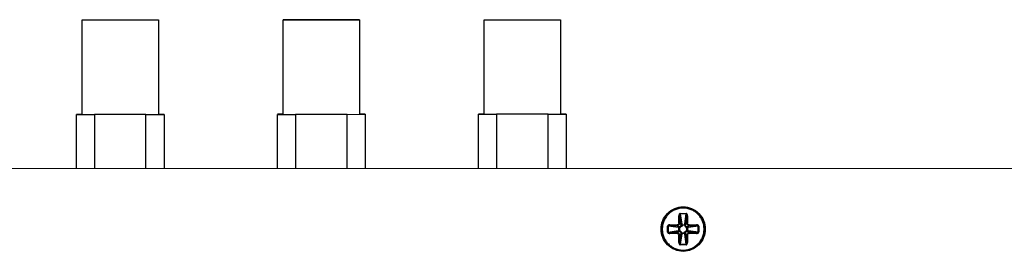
# Model space of a CAD drawing. Header units: inches. Extents: x 0 to 17, y 0 to 11.
# Tile 10 of 17: x 8.666 to 10.842, y 7.469 to 7.981. Entities that reach past the tile are written whole.
import ezdxf

# ---------------------------------------------------------------- set-up
doc = ezdxf.new("R2010")
doc.units = ezdxf.units.IN
doc.header["$LTSCALE"] = 0.935
doc.header["$MEASUREMENT"] = 0
doc.layers.get('0').update_dxf_attribs({"linetype": 'CONTINUOUS'})

msp = doc.modelspace()

# ---------------------------------------------------------------- linework, layer by layer
at = {"color": 7, "linetype": 'Continuous'}
for p, q in [((8.804, 7.9806), (8.8884, 7.9807)), ((8.804, 7.7716), (8.804, 7.9806)), ((8.804, 7.9806), (8.8884, 7.9805)), ((8.8884, 7.9807), (8.9728, 7.9806)), ((8.8884, 7.9805), (8.9728, 7.9806)), ((8.9728, 7.9806), (8.9728, 7.7717)), ((9.3326, 7.9808), (9.2482, 7.9807)), ((9.2482, 7.7718), (9.2482, 7.9807)), ((9.2482, 7.9807), (9.3326, 7.9807)), ((9.3326, 7.9807), (9.417, 7.9808)), ((9.417, 7.9808), (9.3326, 7.9808)), ((9.417, 7.9808), (9.417, 7.7719)), ((9.6924, 7.9809), (9.7768, 7.981)), ((9.6924, 7.772), (9.6924, 7.9809)), ((9.6924, 7.9809), (9.7768, 7.9808)), ((9.7768, 7.981), (9.8612, 7.9809)), ((9.7768, 7.9808), (9.8612, 7.9809)), ((9.8612, 7.9809), (9.8612, 7.772)), ((8.804, 7.7717), (8.7916, 7.7717)), ((8.7916, 7.6519), (8.7916, 7.7716)), ((8.7916, 7.7716), (8.8315, 7.7715)), ((8.9453, 7.7716), (8.8315, 7.7715)), ((8.8315, 7.7715), (8.8315, 7.6519)), ((8.9453, 7.6519), (8.9453, 7.7716)), ((8.9453, 7.7716), (8.9852, 7.7716)), ((8.9852, 7.7717), (8.9728, 7.7718)), ((8.9852, 7.7716), (8.9852, 7.652)), ((9.2482, 7.7719), (9.2357, 7.7718)), ((9.2357, 7.6521), (9.2357, 7.7717)), ((9.2357, 7.7717), (9.2757, 7.7717)), ((9.2757, 7.7717), (9.2757, 7.652)), ((9.3895, 7.7717), (9.2757, 7.7717)), ((9.3895, 7.7717), (9.4294, 7.7718)), ((9.3895, 7.6521), (9.3895, 7.7717)), ((9.4294, 7.7719), (9.417, 7.7719)), ((9.4294, 7.7718), (9.4294, 7.6521)), ((9.6924, 7.772), (9.6799, 7.772)), ((9.6799, 7.6522), (9.6799, 7.7719)), ((9.6799, 7.7719), (9.7199, 7.7719)), ((9.7199, 7.7719), (9.7199, 7.6522)), ((9.8337, 7.7719), (9.7199, 7.7719)), ((9.8337, 7.7719), (9.8736, 7.772)), ((9.8337, 7.6523), (9.8337, 7.7719)), ((9.8736, 7.7721), (9.8612, 7.7721)), ((9.8736, 7.772), (9.8736, 7.6523)), ((11.8877, 7.6526), (4.1177, 7.6498)), ((10.1257, 7.5526), (10.1385, 7.5526)), ((10.1257, 7.5515), (10.1257, 7.5526)), ((10.1385, 7.5515), (10.1257, 7.5515)), ((10.1257, 7.5515), (10.1288, 7.5296)), ((10.1321, 7.5645), (10.1321, 7.5655)), ((10.1355, 7.5296), (10.1385, 7.5515)), ((10.1385, 7.5515), (10.1385, 7.5526)), ((10.1027, 7.5276), (10.1191, 7.5276)), ((10.1027, 7.5276), (10.1027, 7.5258)), ((10.1191, 7.5258), (10.1191, 7.5276)), ((10.1244, 7.5476), (10.1226, 7.5476)), ((10.1226, 7.5311), (10.1226, 7.5476)), ((10.1226, 7.5311), (10.1244, 7.5311)), ((10.1244, 7.5476), (10.1244, 7.5311)), ((10.127, 7.5285), (10.1244, 7.5476)), ((10.1244, 7.5311), (10.127, 7.5285)), ((10.127, 7.5285), (10.1272, 7.527)), ((10.1289, 7.5282), (10.1288, 7.5296)), ((10.1302, 7.5275), (10.1354, 7.5275)), ((10.1355, 7.5296), (10.1354, 7.5275)), ((10.1354, 7.5275), (10.1354, 7.5264)), ((10.1354, 7.5275), (10.1364, 7.5273)), ((10.1371, 7.5268), (10.1354, 7.5264)), ((10.1364, 7.5273), (10.1371, 7.5268)), ((10.1371, 7.5268), (10.1372, 7.5285)), ((10.1398, 7.5476), (10.1372, 7.5285)), ((10.1372, 7.5285), (10.1398, 7.5311)), ((10.1416, 7.5476), (10.1398, 7.5476)), ((10.1398, 7.5311), (10.1398, 7.5476)), ((10.1398, 7.5311), (10.1416, 7.5311)), ((10.1416, 7.5476), (10.1416, 7.5311)), ((10.1451, 7.5276), (10.1615, 7.5276)), ((10.1451, 7.5276), (10.1451, 7.5258)), ((10.1615, 7.5258), (10.1615, 7.5276)), ((10.0988, 7.5244), (10.0977, 7.5244)), ((10.0977, 7.5116), (10.0977, 7.5244)), ((10.0977, 7.5116), (10.0988, 7.5116)), ((10.1207, 7.5214), (10.0988, 7.5244)), ((10.0988, 7.5244), (10.0988, 7.5116)), ((10.0988, 7.5116), (10.1207, 7.5147)), ((10.1191, 7.5258), (10.1027, 7.5258)), ((10.1027, 7.5258), (10.1218, 7.5232)), ((10.1218, 7.5129), (10.1027, 7.5103)), ((10.1027, 7.5103), (10.1191, 7.5103)), ((10.1027, 7.5103), (10.1027, 7.5085)), ((10.1191, 7.5085), (10.1027, 7.5085)), ((10.1218, 7.5232), (10.1191, 7.5258)), ((10.1191, 7.5103), (10.1218, 7.5129)), ((10.1191, 7.5085), (10.1191, 7.5103)), ((10.1207, 7.5214), (10.1228, 7.5214)), ((10.1227, 7.5148), (10.1207, 7.5147)), ((10.1234, 7.5231), (10.1218, 7.5232)), ((10.1218, 7.5129), (10.1234, 7.5131)), ((10.1244, 7.505), (10.1226, 7.505)), ((10.1226, 7.4885), (10.1226, 7.505)), ((10.1227, 7.5148), (10.1228, 7.5214)), ((10.1238, 7.5148), (10.1227, 7.5148)), ((10.1229, 7.5137), (10.1227, 7.5148)), ((10.1228, 7.5214), (10.1229, 7.5224)), ((10.1228, 7.5214), (10.1238, 7.5214)), ((10.1229, 7.5224), (10.1234, 7.5231)), ((10.1234, 7.5131), (10.1229, 7.5137)), ((10.1234, 7.5231), (10.1238, 7.5214)), ((10.1238, 7.5148), (10.1234, 7.5131)), ((10.1238, 7.5214), (10.1238, 7.5148)), ((10.127, 7.5077), (10.1244, 7.505)), ((10.1244, 7.4885), (10.127, 7.5077)), ((10.1244, 7.505), (10.1244, 7.4885)), ((10.1288, 7.5066), (10.1257, 7.4846)), ((10.1272, 7.5093), (10.127, 7.5077)), ((10.1274, 7.5258), (10.1271, 7.5265)), ((10.1271, 7.5093), (10.1288, 7.5098)), ((10.1278, 7.5088), (10.1271, 7.5093)), ((10.1288, 7.5087), (10.1278, 7.5088)), ((10.1288, 7.5098), (10.1336, 7.5098)), ((10.1288, 7.5087), (10.1288, 7.5098)), ((10.134, 7.5087), (10.1288, 7.5087)), ((10.1288, 7.5087), (10.1288, 7.5066)), ((10.1354, 7.5264), (10.1306, 7.5264)), ((10.1355, 7.5066), (10.1354, 7.508)), ((10.1385, 7.4846), (10.1355, 7.5066)), ((10.1372, 7.5096), (10.1368, 7.5104)), ((10.1372, 7.5077), (10.1371, 7.5092)), ((10.1372, 7.5077), (10.1398, 7.4885)), ((10.1398, 7.505), (10.1372, 7.5077)), ((10.1405, 7.5232), (10.1398, 7.5228)), ((10.1416, 7.505), (10.1398, 7.505)), ((10.1398, 7.4885), (10.1398, 7.505)), ((10.1404, 7.5148), (10.1404, 7.5196)), ((10.1415, 7.5148), (10.1404, 7.5148)), ((10.1408, 7.5131), (10.1404, 7.5148)), ((10.1413, 7.5137), (10.1408, 7.5131)), ((10.1408, 7.5131), (10.1425, 7.5129)), ((10.1425, 7.5232), (10.1409, 7.5231)), ((10.1415, 7.5148), (10.1413, 7.5137)), ((10.1415, 7.52), (10.1415, 7.5148)), ((10.1436, 7.5147), (10.1415, 7.5148)), ((10.1416, 7.505), (10.1416, 7.4885)), ((10.1422, 7.5214), (10.1436, 7.5214)), ((10.1451, 7.5258), (10.1425, 7.5232)), ((10.1425, 7.5232), (10.1615, 7.5258)), ((10.1615, 7.5103), (10.1425, 7.513)), ((10.1425, 7.513), (10.1451, 7.5103)), ((10.1654, 7.5245), (10.1436, 7.5214)), ((10.1436, 7.5147), (10.1654, 7.5117)), ((10.1615, 7.5258), (10.1451, 7.5258)), ((10.1451, 7.5103), (10.1615, 7.5103)), ((10.1451, 7.5103), (10.1451, 7.5085)), ((10.1615, 7.5085), (10.1451, 7.5085)), ((10.1615, 7.5085), (10.1615, 7.5103)), ((10.1654, 7.5245), (10.1665, 7.5245)), ((10.1654, 7.5117), (10.1654, 7.5245)), ((10.1654, 7.5117), (10.1665, 7.5117)), ((10.1665, 7.5245), (10.1665, 7.5117)), ((10.1226, 7.4885), (10.1244, 7.4885)), ((10.1257, 7.4846), (10.1385, 7.4846)), ((10.1257, 7.4846), (10.1257, 7.4835)), ((10.1385, 7.4835), (10.1257, 7.4835)), ((10.1385, 7.4846), (10.1385, 7.4835)), ((10.1398, 7.4885), (10.1416, 7.4885)), ((10.1321, 7.4706), (10.1321, 7.4716))]:
    msp.add_line(p, q, dxfattribs=at)
at = {"color": 6, "linetype": 'Continuous'}
for p, q in [((10.1321, 7.5655), (10.1321, 7.5672)), ((10.1321, 7.4689), (10.1321, 7.4706))]:
    msp.add_line(p, q, dxfattribs=at)
at = {"color": 7, "linetype": 'Continuous'}
for points in [[(10.1306, 7.5263), (10.1306, 7.5265), (10.1306, 7.5267), (10.1305, 7.5269), (10.1305, 7.527), (10.1304, 7.5272), (10.1304, 7.5273), (10.1303, 7.5274), (10.1302, 7.5276), (10.13, 7.5277), (10.1299, 7.5278), (10.1297, 7.528), (10.1295, 7.5281), (10.1292, 7.5281), (10.129, 7.5282), (10.1287, 7.5282), (10.1285, 7.5281), (10.1283, 7.5281), (10.128, 7.528), (10.1278, 7.5279), (10.1276, 7.5277), (10.1274, 7.5275), (10.1273, 7.5273), (10.1272, 7.5271), (10.1271, 7.5269), (10.1271, 7.5267), (10.1271, 7.5265)], [(10.1271, 7.5265), (10.1271, 7.5263), (10.1271, 7.5261), (10.1271, 7.5259), (10.1272, 7.5258), (10.1272, 7.5256), (10.1273, 7.5255), (10.1274, 7.5253), (10.1275, 7.5252), (10.1276, 7.5251), (10.1278, 7.5249), (10.128, 7.5248), (10.1282, 7.5247), (10.1284, 7.5246), (10.1287, 7.5246), (10.1289, 7.5246), (10.1292, 7.5246), (10.1294, 7.5247), (10.1296, 7.5248), (10.1298, 7.5249), (10.13, 7.5251), (10.1302, 7.5253), (10.1303, 7.5255), (10.1305, 7.5257), (10.1305, 7.5259), (10.1306, 7.5261), (10.1306, 7.5263)], [(10.1372, 7.5096), (10.1372, 7.5099), (10.1371, 7.5101), (10.1371, 7.5103), (10.137, 7.5104), (10.137, 7.5106), (10.1369, 7.5107), (10.1368, 7.5108), (10.1367, 7.511), (10.1365, 7.5111), (10.1364, 7.5113), (10.1362, 7.5114), (10.1359, 7.5115), (10.1357, 7.5115), (10.1354, 7.5116), (10.1352, 7.5115), (10.1349, 7.5115), (10.1347, 7.5114), (10.1344, 7.5113), (10.1342, 7.5111), (10.134, 7.5109), (10.1339, 7.5107), (10.1338, 7.5105), (10.1337, 7.5103), (10.1336, 7.5101), (10.1336, 7.5099)], [(10.1336, 7.5099), (10.1336, 7.5097), (10.1336, 7.5095), (10.1337, 7.5093), (10.1337, 7.5091), (10.1338, 7.509), (10.1339, 7.5088), (10.134, 7.5087), (10.1341, 7.5085), (10.1342, 7.5084), (10.1344, 7.5083), (10.1346, 7.5082), (10.1349, 7.5081), (10.1351, 7.508), (10.1354, 7.508), (10.1356, 7.508), (10.1359, 7.508), (10.1361, 7.5081), (10.1364, 7.5083), (10.1366, 7.5084), (10.1367, 7.5086), (10.1369, 7.5088), (10.137, 7.509), (10.1371, 7.5092), (10.1371, 7.5095), (10.1372, 7.5096)], [(10.1405, 7.5232), (10.1403, 7.5232), (10.1401, 7.5231), (10.1399, 7.5231), (10.1397, 7.523), (10.1396, 7.523), (10.1394, 7.5229), (10.1393, 7.5228), (10.1392, 7.5227), (10.139, 7.5225), (10.1389, 7.5224), (10.1388, 7.5221), (10.1387, 7.5219), (10.1386, 7.5217), (10.1386, 7.5214), (10.1386, 7.5211), (10.1387, 7.5209), (10.1388, 7.5206), (10.1389, 7.5204), (10.139, 7.5202), (10.1392, 7.52), (10.1394, 7.5199), (10.1396, 7.5198), (10.1399, 7.5197), (10.1401, 7.5196), (10.1403, 7.5196)], [(10.1403, 7.5196), (10.1405, 7.5196), (10.1407, 7.5196), (10.1409, 7.5197), (10.141, 7.5197), (10.1412, 7.5198), (10.1413, 7.5199), (10.1415, 7.52), (10.1416, 7.5201), (10.1417, 7.5202), (10.1419, 7.5204), (10.142, 7.5206), (10.1421, 7.5208), (10.1421, 7.5211), (10.1422, 7.5214), (10.1421, 7.5216), (10.1421, 7.5219), (10.142, 7.5221), (10.1419, 7.5223), (10.1417, 7.5225), (10.1415, 7.5227), (10.1413, 7.5229), (10.1411, 7.523), (10.1409, 7.5231), (10.1407, 7.5231), (10.1405, 7.5232)]]:
    msp.add_lwpolyline(points, dxfattribs=at)
at = {"color": 6, "linetype": 'Continuous'}
for points, knots in [([(10.0832, 7.518), (10.0832, 7.5244), (10.0858, 7.5373), (10.0966, 7.5536), (10.1129, 7.5646), (10.1257, 7.5672), (10.1321, 7.5672)], [0, 0, 0, 0, 0.249971, 0.499977, 0.749985, 1, 1, 1, 1]), ([(10.1321, 7.5672), (10.1385, 7.5672), (10.1514, 7.5646), (10.1676, 7.5536), (10.1784, 7.5373), (10.181, 7.5244), (10.181, 7.5181)], [0, 0, 0, 0, 0.249936, 0.499928, 0.749947, 1, 1, 1, 1]), ([(10.1321, 7.4689), (10.1257, 7.4689), (10.1129, 7.4715), (10.0966, 7.4825), (10.0858, 7.4988), (10.0832, 7.5117), (10.0832, 7.518)], [0, 0, 0, 0, 0.249936, 0.499928, 0.749947, 1, 1, 1, 1]), ([(10.181, 7.5181), (10.181, 7.5117), (10.1784, 7.4988), (10.1676, 7.4825), (10.1514, 7.4715), (10.1385, 7.469), (10.1321, 7.4689)], [0, 0, 0, 0, 0.249971, 0.499977, 0.749985, 1, 1, 1, 1])]:
    msp.add_open_spline(points, degree=3, knots=knots, dxfattribs=at)
at = {"color": 7, "linetype": 'Continuous'}
for points, knots in [([(10.0849, 7.518), (10.0849, 7.5211), (10.0855, 7.5273), (10.0882, 7.5363), (10.0926, 7.5445), (10.0985, 7.5517), (10.1057, 7.5577), (10.1139, 7.5621), (10.1228, 7.5648), (10.129, 7.5655), (10.1321, 7.5655)], [0, 0, 0, 0, 0.125003, 0.250001, 0.375003, 0.499995, 0.624988, 0.749992, 0.874992, 1, 1, 1, 1]), ([(10.1321, 7.5645), (10.1291, 7.5645), (10.123, 7.5639), (10.1143, 7.5612), (10.1062, 7.5569), (10.0992, 7.5511), (10.0934, 7.5439), (10.0891, 7.5359), (10.0865, 7.5271), (10.0859, 7.5211), (10.0859, 7.518)], [0, 0, 0, 0, 0.124994, 0.249986, 0.37499, 0.499984, 0.62498, 0.74999, 0.874991, 1, 1, 1, 1]), ([(10.1257, 7.5526), (10.1255, 7.5526), (10.1249, 7.5525), (10.1242, 7.5521), (10.1237, 7.5515), (10.1231, 7.5505), (10.1227, 7.5492), (10.1226, 7.5481), (10.1226, 7.5476)], [0, 0, 0, 0, 0.124893, 0.24976, 0.37486, 0.500018, 0.74988, 1, 1, 1, 1]), ([(10.1257, 7.5515), (10.1256, 7.5515), (10.1253, 7.5514), (10.125, 7.5511), (10.1247, 7.5506), (10.1245, 7.5501), (10.1244, 7.5495), (10.1244, 7.5487), (10.1244, 7.548), (10.1244, 7.5476)], [0, 0, 0, 0, 0.095402, 0.201243, 0.320423, 0.448658, 0.582373, 0.719779, 1, 1, 1, 1]), ([(10.1321, 7.5655), (10.1352, 7.5655), (10.1414, 7.5649), (10.1503, 7.5621), (10.1585, 7.5577), (10.1657, 7.5518), (10.1716, 7.5445), (10.176, 7.5363), (10.1787, 7.5274), (10.1793, 7.5212), (10.1793, 7.5181)], [0, 0, 0, 0, 0.124999, 0.249992, 0.374992, 0.499983, 0.624976, 0.749983, 0.874986, 1, 1, 1, 1]), ([(10.1783, 7.5181), (10.1783, 7.5211), (10.1777, 7.5272), (10.1751, 7.5359), (10.1708, 7.544), (10.165, 7.5511), (10.158, 7.5569), (10.1499, 7.5612), (10.1412, 7.5639), (10.1351, 7.5645), (10.1321, 7.5645)], [0, 0, 0, 0, 0.124999, 0.249995, 0.375001, 0.499997, 0.624991, 0.749998, 0.874996, 1, 1, 1, 1]), ([(10.1416, 7.5476), (10.1416, 7.5482), (10.1415, 7.549), (10.1413, 7.55), (10.141, 7.5508), (10.1405, 7.5515), (10.14, 7.5521), (10.1393, 7.5525), (10.1387, 7.5526), (10.1385, 7.5526)], [0, 0, 0, 0, 0.24996, 0.375057, 0.500176, 0.625281, 0.750364, 0.875187, 1, 1, 1, 1]), ([(10.1398, 7.5476), (10.1399, 7.548), (10.1399, 7.5487), (10.1398, 7.5495), (10.1397, 7.5501), (10.1395, 7.5506), (10.1393, 7.5511), (10.1389, 7.5514), (10.1386, 7.5515), (10.1385, 7.5515)], [0, 0, 0, 0, 0.280228, 0.417624, 0.551319, 0.67954, 0.798717, 0.904601, 1, 1, 1, 1]), ([(10.1027, 7.5276), (10.1022, 7.5276), (10.1014, 7.5275), (10.1003, 7.5273), (10.0996, 7.5269), (10.0989, 7.5265), (10.0983, 7.526), (10.0978, 7.5253), (10.0977, 7.5247), (10.0977, 7.5244)], [0, 0, 0, 0, 0.249954, 0.37505, 0.500169, 0.625274, 0.750353, 0.875179, 1, 1, 1, 1]), ([(10.1244, 7.5311), (10.1244, 7.5304), (10.1241, 7.529), (10.1229, 7.5273), (10.1212, 7.5261), (10.1198, 7.5258), (10.1191, 7.5258)], [0, 0, 0, 0, 0.249925, 0.500008, 0.750083, 1, 1, 1, 1]), ([(10.1226, 7.5311), (10.1226, 7.5306), (10.1225, 7.5299), (10.1221, 7.5291), (10.1215, 7.5284), (10.1207, 7.5279), (10.1198, 7.5276), (10.1194, 7.5276), (10.1191, 7.5276)], [0, 0, 0, 0, 0.249445, 0.374662, 0.499978, 0.74942, 0.874702, 1, 1, 1, 1]), ([(10.127, 7.5285), (10.1271, 7.5288), (10.1275, 7.5292), (10.1282, 7.5295), (10.1286, 7.5296), (10.1288, 7.5296)], [0, 0, 0, 0, 0.43389, 0.717967, 1, 1, 1, 1]), ([(10.1372, 7.5285), (10.1371, 7.5288), (10.1367, 7.5292), (10.1361, 7.5295), (10.1357, 7.5296), (10.1355, 7.5296)], [0, 0, 0, 0, 0.433846, 0.717922, 1, 1, 1, 1]), ([(10.1405, 7.5232), (10.1401, 7.5233), (10.1393, 7.5237), (10.1383, 7.5245), (10.1375, 7.5256), (10.1372, 7.5264), (10.1371, 7.5268)], [0, 0, 0, 0, 0.250044, 0.500052, 0.750051, 1, 1, 1, 1]), ([(10.1451, 7.5258), (10.1444, 7.5259), (10.143, 7.5261), (10.1413, 7.5273), (10.1401, 7.5291), (10.1398, 7.5304), (10.1398, 7.5311)], [0, 0, 0, 0, 0.249921, 0.499995, 0.750076, 1, 1, 1, 1]), ([(10.1451, 7.5276), (10.1446, 7.5276), (10.1439, 7.5277), (10.1431, 7.5282), (10.1424, 7.5288), (10.1419, 7.5295), (10.1416, 7.5304), (10.1416, 7.5309), (10.1416, 7.5311)], [0, 0, 0, 0, 0.249414, 0.374629, 0.499953, 0.749414, 0.874694, 1, 1, 1, 1]), ([(10.1665, 7.5245), (10.1665, 7.5247), (10.1664, 7.5253), (10.166, 7.526), (10.1654, 7.5265), (10.1644, 7.5271), (10.1631, 7.5275), (10.1621, 7.5276), (10.1615, 7.5276)], [0, 0, 0, 0, 0.124906, 0.24978, 0.374878, 0.500035, 0.749886, 1, 1, 1, 1]), ([(10.1321, 7.4706), (10.129, 7.4706), (10.1228, 7.4713), (10.1139, 7.474), (10.1057, 7.4784), (10.0985, 7.4843), (10.0926, 7.4916), (10.0882, 7.4998), (10.0855, 7.5088), (10.0849, 7.515), (10.0849, 7.518)], [0, 0, 0, 0, 0.124999, 0.249992, 0.374992, 0.499983, 0.624976, 0.749983, 0.874986, 1, 1, 1, 1]), ([(10.0859, 7.518), (10.0859, 7.515), (10.0865, 7.5089), (10.0891, 7.5002), (10.0934, 7.4921), (10.0992, 7.485), (10.1062, 7.4792), (10.1143, 7.4749), (10.123, 7.4722), (10.1291, 7.4716), (10.1321, 7.4716)], [0, 0, 0, 0, 0.124999, 0.249995, 0.375001, 0.499997, 0.624991, 0.749998, 0.874996, 1, 1, 1, 1]), ([(10.0977, 7.5116), (10.0977, 7.5114), (10.0978, 7.5108), (10.0982, 7.5101), (10.0989, 7.5096), (10.0998, 7.509), (10.1011, 7.5086), (10.1022, 7.5085), (10.1027, 7.5085)], [0, 0, 0, 0, 0.124906, 0.24978, 0.374878, 0.500035, 0.749886, 1, 1, 1, 1]), ([(10.1027, 7.5258), (10.1023, 7.5258), (10.1017, 7.5258), (10.1009, 7.5258), (10.1003, 7.5256), (10.0997, 7.5255), (10.0993, 7.5252), (10.0989, 7.5249), (10.0988, 7.5246), (10.0988, 7.5244)], [0, 0, 0, 0, 0.279655, 0.416797, 0.55029, 0.678401, 0.797643, 0.903899, 1, 1, 1, 1]), ([(10.0988, 7.5116), (10.0988, 7.5115), (10.0989, 7.5112), (10.0993, 7.5109), (10.0997, 7.5106), (10.1003, 7.5104), (10.1009, 7.5103), (10.1017, 7.5102), (10.1023, 7.5102), (10.1027, 7.5103)], [0, 0, 0, 0, 0.096107, 0.202257, 0.321447, 0.449548, 0.583063, 0.720242, 1, 1, 1, 1]), ([(10.1191, 7.5103), (10.1198, 7.5103), (10.1212, 7.51), (10.1229, 7.5088), (10.1241, 7.5071), (10.1244, 7.5057), (10.1244, 7.505)], [0, 0, 0, 0, 0.24992, 0.499994, 0.750075, 1, 1, 1, 1]), ([(10.1191, 7.5085), (10.1196, 7.5085), (10.1205, 7.5084), (10.1217, 7.5075), (10.1225, 7.5064), (10.1226, 7.5055), (10.1226, 7.505)], [0, 0, 0, 0, 0.250086, 0.499929, 0.749934, 1, 1, 1, 1]), ([(10.1218, 7.5232), (10.1215, 7.5231), (10.121, 7.5227), (10.1208, 7.522), (10.1207, 7.5216), (10.1207, 7.5214)], [0, 0, 0, 0, 0.43235, 0.716942, 1, 1, 1, 1]), ([(10.1218, 7.5129), (10.1215, 7.513), (10.121, 7.5134), (10.1208, 7.5141), (10.1207, 7.5145), (10.1207, 7.5147)], [0, 0, 0, 0, 0.432543, 0.717104, 1, 1, 1, 1]), ([(10.1271, 7.5265), (10.1269, 7.5261), (10.1266, 7.5253), (10.1257, 7.5243), (10.1246, 7.5235), (10.1238, 7.5232), (10.1234, 7.5231)], [0, 0, 0, 0, 0.250048, 0.500054, 0.750054, 1, 1, 1, 1]), ([(10.1234, 7.5131), (10.1239, 7.513), (10.1247, 7.5126), (10.1258, 7.5118), (10.1267, 7.5106), (10.127, 7.5098), (10.1272, 7.5093)], [0, 0, 0, 0, 0.249975, 0.499999, 0.750022, 1, 1, 1, 1]), ([(10.1238, 7.5214), (10.1243, 7.5215), (10.1252, 7.5218), (10.1264, 7.5226), (10.1274, 7.5235), (10.1279, 7.5243), (10.1282, 7.5247)], [0, 0, 0, 0, 0.249992, 0.499986, 0.750032, 1, 1, 1, 1]), ([(10.1288, 7.5098), (10.1287, 7.5104), (10.1282, 7.5115), (10.1271, 7.513), (10.1256, 7.5142), (10.1244, 7.5146), (10.1238, 7.5148)], [0, 0, 0, 0, 0.249982, 0.500055, 0.74999, 1, 1, 1, 1]), ([(10.1288, 7.5066), (10.1286, 7.5066), (10.1282, 7.5067), (10.1275, 7.507), (10.1271, 7.5074), (10.127, 7.5077)], [0, 0, 0, 0, 0.282271, 0.566464, 1, 1, 1, 1]), ([(10.1306, 7.5263), (10.1306, 7.5262), (10.1306, 7.5261), (10.1305, 7.5259), (10.1303, 7.5257), (10.1302, 7.5256), (10.1299, 7.5255), (10.1296, 7.5254), (10.1293, 7.5253), (10.129, 7.5253), (10.1287, 7.5253), (10.1284, 7.5253), (10.128, 7.5254), (10.1276, 7.5256), (10.1275, 7.5257), (10.1274, 7.5258)], [0, 0, 0, 0, 0.046128, 0.097068, 0.154369, 0.218992, 0.290829, 0.368495, 0.449631, 0.531392, 0.610953, 0.686027, 0.817132, 0.920745, 1, 1, 1, 1]), ([(10.1793, 7.5181), (10.1793, 7.515), (10.1787, 7.5088), (10.176, 7.4999), (10.1716, 7.4916), (10.1657, 7.4844), (10.1585, 7.4784), (10.1503, 7.474), (10.1414, 7.4713), (10.1352, 7.4707), (10.1321, 7.4706)], [0, 0, 0, 0, 0.125003, 0.250001, 0.375003, 0.499995, 0.624988, 0.749992, 0.874992, 1, 1, 1, 1]), ([(10.1321, 7.4716), (10.1351, 7.4716), (10.1412, 7.4722), (10.1499, 7.4749), (10.158, 7.4793), (10.165, 7.4851), (10.1708, 7.4922), (10.1751, 7.5002), (10.1777, 7.509), (10.1783, 7.515), (10.1783, 7.5181)], [0, 0, 0, 0, 0.124994, 0.249986, 0.37499, 0.499984, 0.62498, 0.74999, 0.874991, 1, 1, 1, 1]), ([(10.1368, 7.5104), (10.1368, 7.5104), (10.1366, 7.5106), (10.1362, 7.5107), (10.1358, 7.5108), (10.1355, 7.5109), (10.1352, 7.5109), (10.1349, 7.5109), (10.1346, 7.5108), (10.1343, 7.5107), (10.1341, 7.5106), (10.1339, 7.5104), (10.1337, 7.5102), (10.1336, 7.5101), (10.1336, 7.5099), (10.1336, 7.5099)], [0, 0, 0, 0, 0.079242, 0.182881, 0.314059, 0.389183, 0.468797, 0.550607, 0.631781, 0.709465, 0.781292, 0.845877, 0.90311, 0.953965, 1, 1, 1, 1]), ([(10.1354, 7.5264), (10.1355, 7.5259), (10.1358, 7.525), (10.1366, 7.5238), (10.1375, 7.5228), (10.1383, 7.5223), (10.1387, 7.522)], [0, 0, 0, 0, 0.250027, 0.499999, 0.750051, 1, 1, 1, 1]), ([(10.1372, 7.5077), (10.1371, 7.5074), (10.1367, 7.507), (10.1361, 7.5067), (10.1357, 7.5066), (10.1355, 7.5066)], [0, 0, 0, 0, 0.433566, 0.717761, 1, 1, 1, 1]), ([(10.1404, 7.5148), (10.1399, 7.5147), (10.139, 7.5143), (10.1378, 7.5136), (10.1368, 7.5126), (10.1363, 7.5118), (10.136, 7.5114)], [0, 0, 0, 0, 0.249994, 0.499988, 0.750033, 1, 1, 1, 1]), ([(10.1372, 7.5097), (10.1373, 7.5101), (10.1377, 7.5109), (10.1385, 7.5119), (10.1396, 7.5127), (10.1404, 7.513), (10.1408, 7.5131)], [0, 0, 0, 0, 0.250048, 0.500055, 0.750055, 1, 1, 1, 1]), ([(10.1398, 7.5228), (10.1397, 7.5228), (10.1396, 7.5226), (10.1394, 7.5222), (10.1393, 7.5218), (10.1393, 7.5215), (10.1393, 7.5212), (10.1393, 7.5209), (10.1394, 7.5206), (10.1395, 7.5203), (10.1396, 7.52), (10.1397, 7.5198), (10.1399, 7.5197), (10.1401, 7.5196), (10.1402, 7.5196), (10.1403, 7.5196)], [0, 0, 0, 0, 0.079219, 0.182943, 0.314322, 0.389579, 0.469336, 0.551279, 0.632558, 0.710296, 0.782103, 0.846583, 0.90363, 0.954236, 1, 1, 1, 1]), ([(10.1398, 7.505), (10.1398, 7.5057), (10.1401, 7.5071), (10.1413, 7.5088), (10.143, 7.51), (10.1444, 7.5103), (10.1451, 7.5103)], [0, 0, 0, 0, 0.249926, 0.500009, 0.750084, 1, 1, 1, 1]), ([(10.1416, 7.505), (10.1416, 7.5055), (10.1417, 7.5062), (10.1421, 7.507), (10.1427, 7.5077), (10.1435, 7.5082), (10.1444, 7.5085), (10.1449, 7.5085), (10.1451, 7.5085)], [0, 0, 0, 0, 0.249445, 0.374662, 0.499978, 0.74942, 0.874702, 1, 1, 1, 1]), ([(10.1425, 7.5232), (10.1428, 7.5231), (10.1432, 7.5227), (10.1435, 7.5221), (10.1435, 7.5216), (10.1436, 7.5214)], [0, 0, 0, 0, 0.432367, 0.716938, 1, 1, 1, 1]), ([(10.1425, 7.513), (10.1428, 7.513), (10.1432, 7.5134), (10.1435, 7.5141), (10.1435, 7.5145), (10.1436, 7.5147)], [0, 0, 0, 0, 0.432548, 0.717122, 1, 1, 1, 1]), ([(10.1654, 7.5245), (10.1654, 7.5246), (10.1653, 7.5249), (10.165, 7.5253), (10.1645, 7.5255), (10.1639, 7.5257), (10.1634, 7.5258), (10.1626, 7.5259), (10.1619, 7.5259), (10.1615, 7.5258)], [0, 0, 0, 0, 0.096103, 0.202271, 0.321478, 0.449587, 0.583102, 0.720274, 1, 1, 1, 1]), ([(10.1615, 7.5103), (10.1619, 7.5103), (10.1626, 7.5103), (10.1634, 7.5104), (10.1639, 7.5105), (10.1645, 7.5106), (10.165, 7.5109), (10.1653, 7.5112), (10.1654, 7.5115), (10.1654, 7.5117)], [0, 0, 0, 0, 0.279684, 0.416832, 0.550324, 0.678426, 0.797652, 0.903892, 1, 1, 1, 1]), ([(10.1615, 7.5085), (10.1621, 7.5085), (10.1629, 7.5086), (10.1639, 7.5089), (10.1647, 7.5092), (10.1654, 7.5096), (10.166, 7.5101), (10.1664, 7.5109), (10.1665, 7.5114), (10.1665, 7.5117)], [0, 0, 0, 0, 0.249954, 0.37505, 0.500169, 0.625274, 0.750353, 0.875179, 1, 1, 1, 1]), ([(10.1226, 7.4885), (10.1226, 7.488), (10.1227, 7.4871), (10.1229, 7.4861), (10.1233, 7.4853), (10.1237, 7.4846), (10.1242, 7.484), (10.1249, 7.4836), (10.1255, 7.4835), (10.1257, 7.4835)], [0, 0, 0, 0, 0.24996, 0.375057, 0.500176, 0.625281, 0.750364, 0.875187, 1, 1, 1, 1]), ([(10.1244, 7.4885), (10.1244, 7.4881), (10.1244, 7.4875), (10.1244, 7.4866), (10.1245, 7.4861), (10.1247, 7.4855), (10.125, 7.485), (10.1253, 7.4847), (10.1256, 7.4846), (10.1257, 7.4846)], [0, 0, 0, 0, 0.280268, 0.417681, 0.551389, 0.679616, 0.798788, 0.904647, 1, 1, 1, 1]), ([(10.1385, 7.4846), (10.1386, 7.4846), (10.1389, 7.4847), (10.1393, 7.485), (10.1395, 7.4855), (10.1397, 7.4861), (10.1398, 7.4866), (10.1399, 7.4875), (10.1399, 7.4881), (10.1398, 7.4885)], [0, 0, 0, 0, 0.095356, 0.201173, 0.320348, 0.448591, 0.582319, 0.719742, 1, 1, 1, 1]), ([(10.1385, 7.4835), (10.1387, 7.4835), (10.1393, 7.4836), (10.14, 7.484), (10.1405, 7.4846), (10.1411, 7.4856), (10.1415, 7.4869), (10.1416, 7.488), (10.1416, 7.4885)], [0, 0, 0, 0, 0.124893, 0.24976, 0.37486, 0.500018, 0.74988, 1, 1, 1, 1])]:
    msp.add_open_spline(points, degree=3, knots=knots, dxfattribs=at)

doc.saveas('drawing.dxf')
